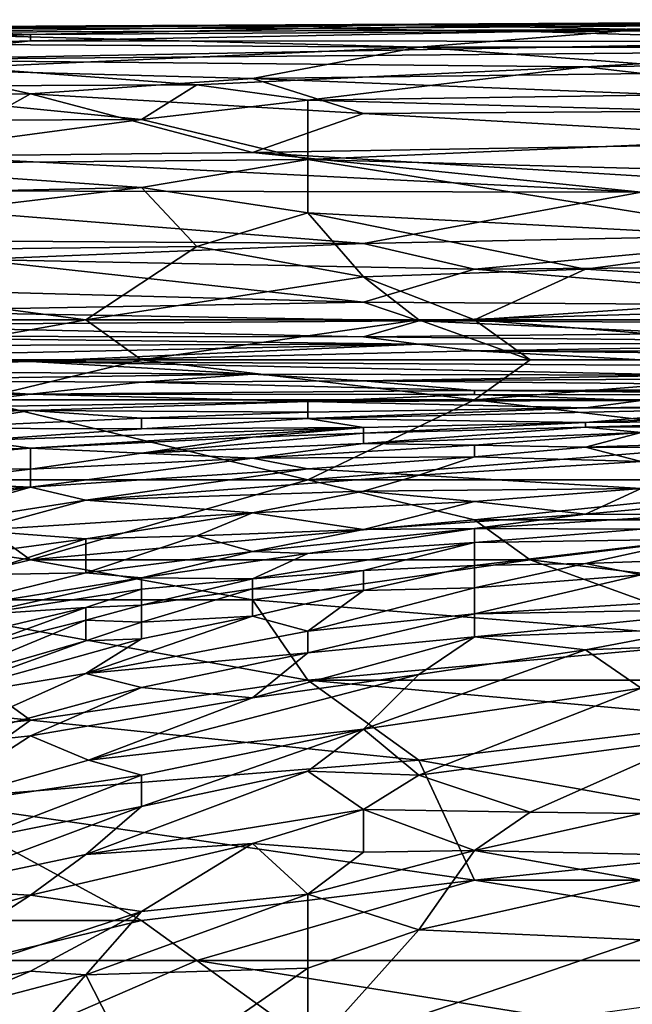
# Model space of a CAD drawing. Extents: x -0.3 to 0.3, y -0.266 to 0.266.
# Tile 194 of 256: x -0.176 to -0.157, y 0.235 to 0.265. Entities that reach past the tile are written whole.
import ezdxf

# ---------------------------------------------------------------- set-up
doc = ezdxf.new("R2010")
doc.units = 0

msp = doc.modelspace()

# ---------------------------------------------------------------- linework, layer by layer
for points in [[(-0.163823, 0.264442, 1.142958), (-0.153891, 0.264487, 1.14452), (-0.14065, 0.264574, 1.141397)], [(-0.152236, 0.264406, 1.139836), (-0.163823, 0.264442, 1.142958), (-0.14065, 0.264574, 1.141397)], [(-0.195272, 0.264224, 1.14452), (-0.180375, 0.26432, 1.14452), (-0.173754, 0.264389, 1.142958)], [(-0.195272, 0.264224, 1.14452), (-0.173754, 0.264389, 1.142958), (-0.188651, 0.264288, 1.141397)], [(-0.193617, 0.264141, 1.146081), (-0.175409, 0.264128, 1.147642), (-0.180375, 0.26432, 1.14452)], [(-0.188651, 0.264288, 1.141397), (-0.173754, 0.264389, 1.142958), (-0.180375, 0.264192, 1.138275)], [(-0.180375, 0.264192, 1.138275), (-0.163823, 0.26442, 1.141397), (-0.157202, 0.264277, 1.138275)], [(-0.173754, 0.264389, 1.142958), (-0.163823, 0.26442, 1.141397), (-0.180375, 0.264192, 1.138275)], [(-0.180375, 0.26432, 1.14452), (-0.167133, 0.264309, 1.146081), (-0.165478, 0.264406, 1.14452)], [(-0.180375, 0.26432, 1.14452), (-0.165478, 0.264406, 1.14452), (-0.173754, 0.264389, 1.142958)], [(-0.180375, 0.26432, 1.14452), (-0.175409, 0.264128, 1.147642), (-0.167133, 0.264309, 1.146081)], [(-0.157202, 0.264277, 1.138275), (-0.163823, 0.26375, 1.133591), (-0.180375, 0.264192, 1.138275)], [(-0.175409, 0.264128, 1.147642), (-0.160512, 0.264225, 1.147642), (-0.167133, 0.264309, 1.146081)], [(-0.173754, 0.264389, 1.142958), (-0.165478, 0.264406, 1.14452), (-0.163823, 0.264442, 1.142958)], [(-0.173754, 0.264389, 1.142958), (-0.163823, 0.264442, 1.142958), (-0.163823, 0.26442, 1.141397)], [(-0.165478, 0.264406, 1.14452), (-0.167133, 0.264309, 1.146081), (-0.153891, 0.264487, 1.14452)], [(-0.167133, 0.264309, 1.146081), (-0.152236, 0.264418, 1.146081), (-0.153891, 0.264487, 1.14452)], [(-0.167133, 0.264309, 1.146081), (-0.160512, 0.264225, 1.147642), (-0.152236, 0.264418, 1.146081)], [(-0.165478, 0.264406, 1.14452), (-0.153891, 0.264487, 1.14452), (-0.163823, 0.264442, 1.142958)], [(-0.163823, 0.26442, 1.141397), (-0.163823, 0.264442, 1.142958), (-0.152236, 0.264406, 1.139836)], [(-0.163823, 0.26442, 1.141397), (-0.152236, 0.264406, 1.139836), (-0.157202, 0.264277, 1.138275)], [(-0.152236, 0.263753, 1.133591), (-0.163823, 0.26375, 1.133591), (-0.157202, 0.264277, 1.138275)], [(-0.160512, 0.264225, 1.147642), (-0.137339, 0.264317, 1.149203), (-0.152236, 0.264418, 1.146081)], [(-0.160512, 0.264225, 1.147642), (-0.150581, 0.26392, 1.150764), (-0.137339, 0.264317, 1.149203)], [(-0.175409, 0.264128, 1.147642), (-0.193617, 0.264141, 1.146081), (-0.195272, 0.263828, 1.149203)], [(-0.185341, 0.263641, 1.150764), (-0.175409, 0.264128, 1.147642), (-0.195272, 0.263828, 1.149203)], [(-0.163823, 0.26375, 1.133591), (-0.186996, 0.263893, 1.135152), (-0.180375, 0.264192, 1.138275)], [(-0.175409, 0.264128, 1.147642), (-0.185341, 0.263641, 1.150764), (-0.175409, 0.263944, 1.149203)], [(-0.175409, 0.263944, 1.149203), (-0.160512, 0.264225, 1.147642), (-0.175409, 0.264128, 1.147642)], [(-0.160512, 0.264225, 1.147642), (-0.175409, 0.263944, 1.149203), (-0.150581, 0.26392, 1.150764)], [(-0.186996, 0.263893, 1.135152), (-0.163823, 0.26375, 1.133591), (-0.17872, 0.26309, 1.128907)], [(-0.185341, 0.263641, 1.150764), (-0.180375, 0.263373, 1.152326), (-0.175409, 0.263944, 1.149203)], [(-0.175409, 0.263944, 1.149203), (-0.180375, 0.263373, 1.152326), (-0.150581, 0.26392, 1.150764)], [(-0.180375, 0.263373, 1.152326), (-0.150581, 0.263635, 1.152326), (-0.150581, 0.26392, 1.150764)], [(-0.17872, 0.26309, 1.128907), (-0.163823, 0.26375, 1.133591), (-0.168788, 0.262821, 1.127346)], [(-0.168788, 0.262821, 1.127346), (-0.163823, 0.26375, 1.133591), (-0.153891, 0.263011, 1.128907)], [(-0.163823, 0.26375, 1.133591), (-0.152236, 0.263753, 1.133591), (-0.153891, 0.263011, 1.128907)], [(-0.180375, 0.263373, 1.152326), (-0.158857, 0.263168, 1.153887), (-0.150581, 0.263635, 1.152326)], [(-0.158857, 0.263168, 1.153887), (-0.147271, 0.26333, 1.153887), (-0.150581, 0.263635, 1.152326)], [(-0.18203, 0.26258, 1.155448), (-0.170444, 0.262635, 1.155448), (-0.180375, 0.263373, 1.152326)], [(-0.170444, 0.262635, 1.155448), (-0.158857, 0.263168, 1.153887), (-0.180375, 0.263373, 1.152326)], [(-0.167133, 0.262177, 1.157009), (-0.158857, 0.263168, 1.153887), (-0.170444, 0.262635, 1.155448)], [(-0.167133, 0.262177, 1.157009), (-0.152236, 0.262393, 1.157009), (-0.158857, 0.263168, 1.153887)], [(-0.158857, 0.263168, 1.153887), (-0.152236, 0.262393, 1.157009), (-0.147271, 0.26333, 1.153887)], [(-0.193617, 0.262181, 1.122662), (-0.17872, 0.26309, 1.128907), (-0.175409, 0.262362, 1.124224)], [(-0.175409, 0.262362, 1.124224), (-0.17872, 0.26309, 1.128907), (-0.168788, 0.262821, 1.127346)], [(-0.175409, 0.262362, 1.124224), (-0.168788, 0.262821, 1.127346), (-0.165478, 0.261781, 1.121101)], [(-0.153891, 0.263011, 1.128907), (-0.145615, 0.261917, 1.122662), (-0.168788, 0.262821, 1.127346)], [(-0.165478, 0.261781, 1.121101), (-0.168788, 0.262821, 1.127346), (-0.145615, 0.261917, 1.122662)], [(-0.18203, 0.26258, 1.155448), (-0.188651, 0.261527, 1.158571), (-0.172099, 0.2616, 1.158538)], [(-0.18203, 0.26258, 1.155448), (-0.172099, 0.2616, 1.158538), (-0.170444, 0.262635, 1.155448)], [(-0.172099, 0.2616, 1.158538), (-0.167133, 0.262177, 1.157009), (-0.170444, 0.262635, 1.155448)], [(-0.193617, 0.262181, 1.122662), (-0.175409, 0.262362, 1.124224), (-0.17872, 0.260504, 1.111734)], [(-0.17872, 0.260504, 1.111734), (-0.175409, 0.262362, 1.124224), (-0.168788, 0.260618, 1.113295)], [(-0.168788, 0.260618, 1.113295), (-0.175409, 0.262362, 1.124224), (-0.165478, 0.261781, 1.121101)], [(-0.167133, 0.262177, 1.157009), (-0.142305, 0.261486, 1.160132), (-0.152236, 0.262393, 1.157009)], [(-0.172099, 0.2616, 1.158538), (-0.167133, 0.260405, 1.161635), (-0.167133, 0.262177, 1.157009)], [(-0.142305, 0.261486, 1.160132), (-0.167133, 0.262177, 1.157009), (-0.167133, 0.260405, 1.161635)], [(-0.165478, 0.261781, 1.121101), (-0.150581, 0.260919, 1.116418), (-0.168788, 0.260618, 1.113295)], [(-0.165478, 0.261781, 1.121101), (-0.145615, 0.261917, 1.122662), (-0.150581, 0.260919, 1.116418)], [(-0.188651, 0.261527, 1.158571), (-0.18203, 0.260267, 1.161693), (-0.172099, 0.2616, 1.158538)], [(-0.18203, 0.260267, 1.161693), (-0.167133, 0.260405, 1.161635), (-0.172099, 0.2616, 1.158538)], [(-0.167133, 0.260405, 1.161635), (-0.150581, 0.25996, 1.163254), (-0.142305, 0.261486, 1.160132)], [(-0.168788, 0.260618, 1.113295), (-0.150581, 0.260919, 1.116418), (-0.152236, 0.259605, 1.10705)], [(-0.185341, 0.259476, 1.103928), (-0.17872, 0.260504, 1.111734), (-0.157202, 0.259429, 1.105489)], [(-0.17872, 0.260504, 1.111734), (-0.168788, 0.260618, 1.113295), (-0.157202, 0.259429, 1.105489)], [(-0.157202, 0.259429, 1.105489), (-0.168788, 0.260618, 1.113295), (-0.152236, 0.259605, 1.10705)], [(-0.188651, 0.259211, 1.163719), (-0.172099, 0.259569, 1.163254), (-0.18203, 0.260267, 1.161693)], [(-0.18203, 0.260267, 1.161693), (-0.172099, 0.259569, 1.163254), (-0.167133, 0.260405, 1.161635)], [(-0.172099, 0.259569, 1.163254), (-0.167133, 0.258811, 1.164815), (-0.167133, 0.260405, 1.161635)], [(-0.167133, 0.260405, 1.161635), (-0.152236, 0.258017, 1.166875), (-0.150581, 0.25996, 1.163254)], [(-0.167133, 0.258811, 1.164815), (-0.152236, 0.258017, 1.166875), (-0.167133, 0.260405, 1.161635)], [(-0.172099, 0.259569, 1.163254), (-0.188651, 0.259211, 1.163719), (-0.188651, 0.257606, 1.166377)], [(-0.170444, 0.257814, 1.166377), (-0.172099, 0.259569, 1.163254), (-0.188651, 0.257606, 1.166377)], [(-0.188651, 0.258044, 1.092999), (-0.185341, 0.259476, 1.103928), (-0.165478, 0.257897, 1.092999)], [(-0.185341, 0.259476, 1.103928), (-0.157202, 0.259429, 1.105489), (-0.165478, 0.257897, 1.092999)], [(-0.167133, 0.258811, 1.164815), (-0.172099, 0.259569, 1.163254), (-0.170444, 0.257814, 1.166377)], [(-0.165478, 0.257897, 1.092999), (-0.157202, 0.259429, 1.105489), (-0.150581, 0.258206, 1.096122)], [(-0.165478, 0.256909, 1.167938), (-0.167133, 0.258811, 1.164815), (-0.170444, 0.257814, 1.166377)], [(-0.152236, 0.258017, 1.166875), (-0.167133, 0.258811, 1.164815), (-0.158857, 0.257136, 1.167938)], [(-0.158857, 0.257136, 1.167938), (-0.167133, 0.258811, 1.164815), (-0.165478, 0.256909, 1.167938)], [(-0.165478, 0.257897, 1.092999), (-0.150581, 0.258206, 1.096122), (-0.162168, 0.25713, 1.086754)], [(-0.162168, 0.25713, 1.086754), (-0.150581, 0.258206, 1.096122), (-0.148926, 0.257236, 1.088316)], [(-0.188651, 0.258044, 1.092999), (-0.165478, 0.257897, 1.092999), (-0.177065, 0.257422, 1.088316)], [(-0.188651, 0.257606, 1.166377), (-0.173754, 0.255628, 1.169342), (-0.170444, 0.257814, 1.166377)], [(-0.177065, 0.257422, 1.088316), (-0.165478, 0.257897, 1.092999), (-0.162168, 0.25713, 1.086754)], [(-0.165478, 0.256909, 1.167938), (-0.170444, 0.257814, 1.166377), (-0.173754, 0.255628, 1.169342)], [(-0.158857, 0.257136, 1.167938), (-0.148926, 0.256516, 1.169499), (-0.152236, 0.258017, 1.166875)], [(-0.188651, 0.257606, 1.166377), (-0.185341, 0.255628, 1.169052), (-0.173754, 0.255628, 1.169342)], [(-0.188651, 0.25678, 1.082071), (-0.177065, 0.257422, 1.088316), (-0.165478, 0.256147, 1.077387)], [(-0.165478, 0.256147, 1.077387), (-0.177065, 0.257422, 1.088316), (-0.162168, 0.25713, 1.086754)], [(-0.162168, 0.25713, 1.086754), (-0.148926, 0.257236, 1.088316), (-0.148926, 0.256042, 1.077387)], [(-0.158857, 0.257136, 1.167938), (-0.165478, 0.256909, 1.167938), (-0.162168, 0.255628, 1.169907)], [(-0.165478, 0.256147, 1.077387), (-0.162168, 0.25713, 1.086754), (-0.148926, 0.256042, 1.077387)], [(-0.148926, 0.256516, 1.169499), (-0.158857, 0.257136, 1.167938), (-0.162168, 0.255628, 1.169907)], [(-0.188651, 0.25678, 1.082071), (-0.165478, 0.256147, 1.077387), (-0.180375, 0.255882, 1.072703)], [(-0.165478, 0.256909, 1.167938), (-0.173754, 0.255628, 1.169342), (-0.163823, 0.255628, 1.16978)], [(-0.162168, 0.255628, 1.169907), (-0.165478, 0.256909, 1.167938), (-0.163823, 0.255628, 1.16978)], [(-0.142305, 0.255628, 1.171225), (-0.148926, 0.256516, 1.169499), (-0.162168, 0.255628, 1.169907)], [(-0.180375, 0.255882, 1.072703), (-0.165478, 0.256147, 1.077387), (-0.163823, 0.255592, 1.071142)], [(-0.165478, 0.256147, 1.077387), (-0.148926, 0.256042, 1.077387), (-0.163823, 0.255592, 1.071142)], [(-0.18203, 0.255461, 1.066459), (-0.180375, 0.255882, 1.072703), (-0.163823, 0.255592, 1.071142)], [(-0.163823, 0.255592, 1.071142), (-0.148926, 0.256042, 1.077387), (-0.145615, 0.255497, 1.071142)], [(-0.173754, 0.255628, 1.169342), (-0.185341, 0.255628, 1.169052), (-0.180375, 0.254434, 1.170507)], [(-0.18203, 0.255461, 1.066459), (-0.165478, 0.255117, 1.063336), (-0.183685, 0.255135, 1.060214)], [(-0.18203, 0.255461, 1.066459), (-0.163823, 0.255592, 1.071142), (-0.165478, 0.255117, 1.063336)], [(-0.180375, 0.254434, 1.170507), (-0.172099, 0.254434, 1.170815), (-0.173754, 0.255628, 1.169342)], [(-0.163823, 0.255628, 1.16978), (-0.173754, 0.255628, 1.169342), (-0.172099, 0.254434, 1.170815)], [(-0.160512, 0.254434, 1.171414), (-0.163823, 0.255628, 1.16978), (-0.172099, 0.254434, 1.170815)], [(-0.165478, 0.255117, 1.063336), (-0.163823, 0.255592, 1.071142), (-0.155547, 0.255218, 1.066459)], [(-0.162168, 0.255628, 1.169907), (-0.163823, 0.255628, 1.16978), (-0.160512, 0.254434, 1.171414)], [(-0.163823, 0.255592, 1.071142), (-0.145615, 0.255497, 1.071142), (-0.155547, 0.255218, 1.066459)], [(-0.162168, 0.255628, 1.169907), (-0.147271, 0.254434, 1.172343), (-0.142305, 0.255628, 1.171225)], [(-0.160512, 0.254434, 1.171414), (-0.147271, 0.254434, 1.172343), (-0.162168, 0.255628, 1.169907)], [(-0.165478, 0.255117, 1.063336), (-0.155547, 0.255218, 1.066459), (-0.147271, 0.25494, 1.061775)], [(-0.186996, 0.254838, 1.052408), (-0.183685, 0.255135, 1.060214), (-0.163823, 0.2549, 1.058653)], [(-0.186996, 0.254838, 1.052408), (-0.163823, 0.2549, 1.058653), (-0.18203, 0.254511, 1.041479)], [(-0.183685, 0.255135, 1.060214), (-0.165478, 0.255117, 1.063336), (-0.163823, 0.2549, 1.058653)], [(-0.18203, 0.254511, 1.041479), (-0.163823, 0.2549, 1.058653), (-0.175409, 0.254376, 1.036795)], [(-0.163823, 0.2549, 1.058653), (-0.162168, 0.254702, 1.052408), (-0.175409, 0.254376, 1.036795)], [(-0.163823, 0.2549, 1.058653), (-0.165478, 0.255117, 1.063336), (-0.147271, 0.25494, 1.061775)], [(-0.163823, 0.2549, 1.058653), (-0.147271, 0.25494, 1.061775), (-0.162168, 0.254702, 1.052408)], [(-0.162168, 0.254702, 1.052408), (-0.147271, 0.25494, 1.061775), (-0.14396, 0.254671, 1.053969)], [(-0.153891, 0.254253, 1.035234), (-0.175409, 0.254376, 1.036795), (-0.162168, 0.254702, 1.052408)], [(-0.162168, 0.254702, 1.052408), (-0.14396, 0.254671, 1.053969), (-0.145615, 0.254529, 1.047724)], [(-0.153891, 0.254253, 1.035234), (-0.162168, 0.254702, 1.052408), (-0.145615, 0.254529, 1.047724)], [(-0.18203, 0.254511, 1.041479), (-0.175409, 0.254376, 1.036795), (-0.185341, 0.254108, 1.025867)], [(-0.175409, 0.254376, 1.036795), (-0.168788, 0.254002, 1.021183), (-0.185341, 0.254108, 1.025867)], [(-0.172099, 0.254434, 1.170815), (-0.180375, 0.254434, 1.170507), (-0.177065, 0.25324, 1.171807)], [(-0.177065, 0.25324, 1.171807), (-0.162168, 0.25324, 1.172547), (-0.172099, 0.254434, 1.170815)], [(-0.155547, 0.253976, 1.022745), (-0.175409, 0.254376, 1.036795), (-0.153891, 0.254253, 1.035234)], [(-0.175409, 0.254376, 1.036795), (-0.155547, 0.253976, 1.022745), (-0.168788, 0.254002, 1.021183)], [(-0.162168, 0.25324, 1.172547), (-0.160512, 0.254434, 1.171414), (-0.172099, 0.254434, 1.170815)], [(-0.162168, 0.25324, 1.172547), (-0.142305, 0.25324, 1.173882), (-0.147271, 0.254434, 1.172343)], [(-0.147271, 0.254434, 1.172343), (-0.160512, 0.254434, 1.171414), (-0.162168, 0.25324, 1.172547)], [(-0.18203, 0.253815, 1.013377), (-0.185341, 0.254108, 1.025867), (-0.168788, 0.254002, 1.021183)], [(-0.18203, 0.253815, 1.013377), (-0.168788, 0.254002, 1.021183), (-0.172099, 0.253767, 1.008694)], [(-0.168788, 0.254002, 1.021183), (-0.165478, 0.253802, 1.010255), (-0.172099, 0.253767, 1.008694)], [(-0.165478, 0.253802, 1.010255), (-0.168788, 0.254002, 1.021183), (-0.155547, 0.253976, 1.022745)], [(-0.185341, 0.253347, 0.994643), (-0.18203, 0.253815, 1.013377), (-0.175409, 0.253407, 0.988398)], [(-0.18203, 0.253815, 1.013377), (-0.172099, 0.253767, 1.008694), (-0.175409, 0.253407, 0.988398)], [(-0.175409, 0.253407, 0.988398), (-0.172099, 0.253767, 1.008694), (-0.162168, 0.25352, 0.986837)], [(-0.172099, 0.253767, 1.008694), (-0.165478, 0.253802, 1.010255), (-0.162168, 0.25352, 0.986837)], [(-0.165478, 0.253802, 1.010255), (-0.155547, 0.253976, 1.022745), (-0.145615, 0.253912, 1.021183)], [(-0.165478, 0.253802, 1.010255), (-0.145615, 0.253912, 1.021183), (-0.142305, 0.253573, 0.999326)], [(-0.162168, 0.25352, 0.986837), (-0.165478, 0.253802, 1.010255), (-0.142305, 0.253573, 0.999326)], [(-0.17872, 0.253012, 0.972786), (-0.185341, 0.253347, 0.994643), (-0.175409, 0.253407, 0.988398)], [(-0.17872, 0.253012, 0.972786), (-0.175409, 0.253407, 0.988398), (-0.167133, 0.253192, 0.966541)], [(-0.175409, 0.253407, 0.988398), (-0.162168, 0.25352, 0.986837), (-0.162168, 0.253394, 0.977469)], [(-0.167133, 0.253192, 0.966541), (-0.175409, 0.253407, 0.988398), (-0.162168, 0.253394, 0.977469)], [(-0.147271, 0.253479, 0.985275), (-0.162168, 0.25352, 0.986837), (-0.142305, 0.253573, 0.999326)], [(-0.162168, 0.253394, 0.977469), (-0.162168, 0.25352, 0.986837), (-0.145615, 0.253369, 0.971224)], [(-0.162168, 0.25352, 0.986837), (-0.147271, 0.253479, 0.985275), (-0.145615, 0.253369, 0.971224)], [(-0.17872, 0.250851, 1.173607), (-0.167133, 0.250851, 1.174104), (-0.177065, 0.25324, 1.171807)], [(-0.175409, 0.25292, 0.963418), (-0.17872, 0.253012, 0.972786), (-0.167133, 0.253192, 0.966541)], [(-0.167133, 0.250851, 1.174104), (-0.162168, 0.25324, 1.172547), (-0.177065, 0.25324, 1.171807)], [(-0.175409, 0.25292, 0.963418), (-0.167133, 0.253192, 0.966541), (-0.167133, 0.25287, 0.944684)], [(-0.157202, 0.253219, 0.958735), (-0.167133, 0.253192, 0.966541), (-0.162168, 0.253394, 0.977469)], [(-0.162168, 0.25324, 1.172547), (-0.167133, 0.250851, 1.174104), (-0.152236, 0.252051, 1.174183)], [(-0.167133, 0.253192, 0.966541), (-0.157202, 0.253219, 0.958735), (-0.158857, 0.252999, 0.94)], [(-0.167133, 0.25287, 0.944684), (-0.167133, 0.253192, 0.966541), (-0.158857, 0.252999, 0.94)], [(-0.145615, 0.253369, 0.971224), (-0.157202, 0.253219, 0.958735), (-0.162168, 0.253394, 0.977469)], [(-0.142305, 0.25324, 1.173882), (-0.162168, 0.25324, 1.172547), (-0.152236, 0.252051, 1.174183)], [(-0.158857, 0.252999, 0.94), (-0.157202, 0.253219, 0.958735), (-0.147271, 0.253112, 0.941561)], [(-0.158857, 0.252999, 0.94), (-0.147271, 0.253112, 0.941561), (-0.147271, 0.25303, 0.930633)], [(-0.183685, 0.252748, 0.969663), (-0.17872, 0.253012, 0.972786), (-0.175409, 0.25292, 0.963418)], [(-0.17872, 0.25239, 0.946245), (-0.183685, 0.252748, 0.969663), (-0.175409, 0.25292, 0.963418)], [(-0.17872, 0.25239, 0.946245), (-0.175409, 0.25292, 0.963418), (-0.172099, 0.252687, 0.944684)], [(-0.172099, 0.252687, 0.944684), (-0.175409, 0.25292, 0.963418), (-0.167133, 0.25287, 0.944684)], [(-0.172099, 0.252687, 0.944684), (-0.167133, 0.25287, 0.944684), (-0.167133, 0.252684, 0.932194)], [(-0.158857, 0.252999, 0.94), (-0.153891, 0.252981, 0.930633), (-0.167133, 0.252684, 0.932194)], [(-0.167133, 0.25287, 0.944684), (-0.158857, 0.252999, 0.94), (-0.167133, 0.252684, 0.932194)], [(-0.167133, 0.252684, 0.932194), (-0.153891, 0.252981, 0.930633), (-0.158857, 0.252561, 0.905653)], [(-0.153891, 0.252981, 0.930633), (-0.158857, 0.252999, 0.94), (-0.147271, 0.25303, 0.930633)], [(-0.158857, 0.252561, 0.905653), (-0.153891, 0.252981, 0.930633), (-0.152236, 0.252818, 0.915021)], [(-0.158857, 0.252561, 0.905653), (-0.152236, 0.252818, 0.915021), (-0.152236, 0.252611, 0.899408)], [(-0.17872, 0.25239, 0.946245), (-0.172099, 0.252687, 0.944684), (-0.172099, 0.252373, 0.92751)], [(-0.172099, 0.252373, 0.92751), (-0.172099, 0.252687, 0.944684), (-0.167133, 0.252684, 0.932194)], [(-0.172099, 0.252373, 0.92751), (-0.167133, 0.252684, 0.932194), (-0.165478, 0.252416, 0.911898)], [(-0.165478, 0.252416, 0.911898), (-0.167133, 0.252684, 0.932194), (-0.158857, 0.252561, 0.905653)], [(-0.165478, 0.252245, 0.902531), (-0.158857, 0.252561, 0.905653), (-0.158857, 0.252425, 0.897847)], [(-0.165478, 0.252416, 0.911898), (-0.158857, 0.252561, 0.905653), (-0.165478, 0.252245, 0.902531)], [(-0.158857, 0.252425, 0.897847), (-0.158857, 0.252561, 0.905653), (-0.152236, 0.252611, 0.899408)], [(-0.158857, 0.252425, 0.897847), (-0.152236, 0.252611, 0.899408), (-0.152236, 0.252432, 0.890041)], [(-0.177065, 0.252022, 0.925949), (-0.17872, 0.25239, 0.946245), (-0.172099, 0.252373, 0.92751)], [(-0.177065, 0.252022, 0.925949), (-0.172099, 0.252373, 0.92751), (-0.165478, 0.252416, 0.911898)], [(-0.175409, 0.251795, 0.911898), (-0.177065, 0.252022, 0.925949), (-0.165478, 0.252416, 0.911898)], [(-0.168788, 0.252123, 0.905653), (-0.175409, 0.251795, 0.911898), (-0.165478, 0.252416, 0.911898)], [(-0.165478, 0.252245, 0.902531), (-0.172099, 0.251649, 0.896286), (-0.168788, 0.252123, 0.905653)], [(-0.172099, 0.251649, 0.896286), (-0.165478, 0.252245, 0.902531), (-0.165478, 0.251936, 0.890041)], [(-0.165478, 0.252245, 0.902531), (-0.168788, 0.252123, 0.905653), (-0.165478, 0.252416, 0.911898)], [(-0.165478, 0.251936, 0.890041), (-0.158857, 0.252425, 0.897847), (-0.157202, 0.252264, 0.88848)], [(-0.165478, 0.252245, 0.902531), (-0.158857, 0.252425, 0.897847), (-0.165478, 0.251936, 0.890041)], [(-0.162168, 0.251881, 0.882235), (-0.165478, 0.251936, 0.890041), (-0.157202, 0.252264, 0.88848)], [(-0.158857, 0.251828, 0.87599), (-0.162168, 0.251881, 0.882235), (-0.157202, 0.252264, 0.88848)], [(-0.157202, 0.252264, 0.88848), (-0.158857, 0.252425, 0.897847), (-0.152236, 0.252432, 0.890041)], [(-0.158857, 0.251828, 0.87599), (-0.157202, 0.252264, 0.88848), (-0.145615, 0.252242, 0.87599)], [(-0.145615, 0.252242, 0.87599), (-0.147271, 0.251805, 0.8635), (-0.158857, 0.251828, 0.87599)], [(-0.175409, 0.251795, 0.911898), (-0.18203, 0.251586, 0.924388), (-0.177065, 0.252022, 0.925949)], [(-0.172099, 0.251649, 0.896286), (-0.175409, 0.251795, 0.911898), (-0.168788, 0.252123, 0.905653)], [(-0.167133, 0.250851, 1.174104), (-0.150581, 0.250851, 1.175058), (-0.152236, 0.252051, 1.174183)], [(-0.18203, 0.251262, 0.915021), (-0.18203, 0.251586, 0.924388), (-0.175409, 0.251795, 0.911898)], [(-0.175409, 0.251165, 0.891602), (-0.18203, 0.251262, 0.915021), (-0.175409, 0.251795, 0.911898)], [(-0.175409, 0.251795, 0.911898), (-0.172099, 0.251649, 0.896286), (-0.175409, 0.251165, 0.891602)], [(-0.175409, 0.251165, 0.891602), (-0.172099, 0.251649, 0.896286), (-0.168788, 0.251499, 0.883796)], [(-0.168788, 0.251499, 0.883796), (-0.172099, 0.251649, 0.896286), (-0.165478, 0.251936, 0.890041)], [(-0.168788, 0.251499, 0.883796), (-0.165478, 0.251936, 0.890041), (-0.162168, 0.251881, 0.882235)], [(-0.168788, 0.251499, 0.883796), (-0.162168, 0.251881, 0.882235), (-0.162168, 0.251534, 0.872868)], [(-0.162168, 0.251534, 0.872868), (-0.162168, 0.251881, 0.882235), (-0.158857, 0.251828, 0.87599)], [(-0.162168, 0.251534, 0.872868), (-0.158857, 0.251828, 0.87599), (-0.157202, 0.251398, 0.8635)], [(-0.157202, 0.251398, 0.8635), (-0.158857, 0.251828, 0.87599), (-0.147271, 0.251805, 0.8635)], [(-0.175409, 0.250634, 0.879113), (-0.175409, 0.251165, 0.891602), (-0.168788, 0.251499, 0.883796)], [(-0.167133, 0.251183, 0.872868), (-0.175409, 0.250634, 0.879113), (-0.168788, 0.251499, 0.883796)], [(-0.167133, 0.251183, 0.872868), (-0.168788, 0.251499, 0.883796), (-0.162168, 0.251534, 0.872868)], [(-0.163823, 0.250993, 0.8635), (-0.167133, 0.251183, 0.872868), (-0.162168, 0.251534, 0.872868)], [(-0.163823, 0.250993, 0.8635), (-0.162168, 0.251534, 0.872868), (-0.157202, 0.251398, 0.8635)], [(-0.163823, 0.250993, 0.8635), (-0.157202, 0.251398, 0.8635), (-0.157202, 0.250594, 0.846327)], [(-0.175409, 0.251165, 0.891602), (-0.17872, 0.250781, 0.891602), (-0.18203, 0.251262, 0.915021)], [(-0.175409, 0.250634, 0.879113), (-0.17872, 0.250781, 0.891602), (-0.175409, 0.251165, 0.891602)], [(-0.175409, 0.250634, 0.879113), (-0.167133, 0.251183, 0.872868), (-0.173754, 0.250244, 0.868184)], [(-0.167133, 0.251183, 0.872868), (-0.163823, 0.250993, 0.8635), (-0.173754, 0.250244, 0.868184)], [(-0.183685, 0.249657, 1.174161), (-0.175409, 0.248463, 1.17496), (-0.17872, 0.250851, 1.173607)], [(-0.18203, 0.250236, 0.890041), (-0.17872, 0.250781, 0.891602), (-0.175409, 0.250634, 0.879113)], [(-0.17872, 0.250851, 1.173607), (-0.175409, 0.248463, 1.17496), (-0.167133, 0.250851, 1.174104)], [(-0.167133, 0.250851, 1.174104), (-0.175409, 0.248463, 1.17496), (-0.162168, 0.249657, 1.175048)], [(-0.173754, 0.250244, 0.868184), (-0.163823, 0.250993, 0.8635), (-0.165478, 0.250515, 0.857256)], [(-0.162168, 0.249657, 1.175048), (-0.150581, 0.250851, 1.175058), (-0.167133, 0.250851, 1.174104)], [(-0.165478, 0.250515, 0.857256), (-0.163823, 0.250993, 0.8635), (-0.157202, 0.250594, 0.846327)], [(-0.162168, 0.249657, 1.175048), (-0.150581, 0.249657, 1.17572), (-0.150581, 0.250851, 1.175058)], [(-0.185341, 0.249109, 0.880674), (-0.18203, 0.250236, 0.890041), (-0.175409, 0.250634, 0.879113)], [(-0.185341, 0.249109, 0.880674), (-0.175409, 0.250634, 0.879113), (-0.180375, 0.249209, 0.868184)], [(-0.180375, 0.249209, 0.868184), (-0.175409, 0.250634, 0.879113), (-0.173754, 0.250244, 0.868184)], [(-0.168788, 0.249872, 0.852572), (-0.173754, 0.250244, 0.868184), (-0.165478, 0.250515, 0.857256)], [(-0.168788, 0.249872, 0.852572), (-0.165478, 0.250515, 0.857256), (-0.162168, 0.250202, 0.846327)], [(-0.165478, 0.250515, 0.857256), (-0.157202, 0.250594, 0.846327), (-0.162168, 0.250202, 0.846327)], [(-0.158857, 0.249823, 0.829154), (-0.162168, 0.250202, 0.846327), (-0.157202, 0.250594, 0.846327)], [(-0.158857, 0.249823, 0.829154), (-0.157202, 0.250594, 0.846327), (-0.152236, 0.250449, 0.833837)], [(-0.177065, 0.249336, 0.861939), (-0.180375, 0.249209, 0.868184), (-0.173754, 0.250244, 0.868184)], [(-0.168788, 0.249872, 0.852572), (-0.177065, 0.249336, 0.861939), (-0.173754, 0.250244, 0.868184)], [(-0.165478, 0.249368, 0.835398), (-0.168788, 0.249872, 0.852572), (-0.162168, 0.250202, 0.846327)], [(-0.165478, 0.249368, 0.835398), (-0.162168, 0.250202, 0.846327), (-0.158857, 0.249823, 0.829154)], [(-0.158857, 0.249823, 0.829154), (-0.152236, 0.250449, 0.833837), (-0.155547, 0.249817, 0.819786)], [(-0.180375, 0.247269, 1.175255), (-0.175409, 0.248463, 1.17496), (-0.183685, 0.249657, 1.174161)], [(-0.173754, 0.249093, 0.851011), (-0.177065, 0.249336, 0.861939), (-0.168788, 0.249872, 0.852572)], [(-0.160512, 0.248463, 1.175676), (-0.162168, 0.249657, 1.175048), (-0.175409, 0.248463, 1.17496)], [(-0.168788, 0.249872, 0.852572), (-0.170444, 0.249183, 0.844766), (-0.173754, 0.249093, 0.851011)], [(-0.165478, 0.249368, 0.835398), (-0.170444, 0.249183, 0.844766), (-0.168788, 0.249872, 0.852572)], [(-0.158857, 0.249823, 0.829154), (-0.162168, 0.249404, 0.826031), (-0.165478, 0.249368, 0.835398)], [(-0.155547, 0.249817, 0.819786), (-0.162168, 0.249404, 0.826031), (-0.158857, 0.249823, 0.829154)], [(-0.162168, 0.249404, 0.826031), (-0.155547, 0.249817, 0.819786), (-0.157202, 0.249383, 0.810419)], [(-0.162168, 0.249657, 1.175048), (-0.160512, 0.248463, 1.175676), (-0.150581, 0.249657, 1.17572)], [(-0.160512, 0.248463, 1.175676), (-0.150581, 0.247269, 1.176635), (-0.150581, 0.249657, 1.17572)], [(-0.18203, 0.247979, 0.857256), (-0.177065, 0.249336, 0.861939), (-0.173754, 0.249093, 0.851011)], [(-0.168788, 0.248711, 0.830715), (-0.170444, 0.249183, 0.844766), (-0.165478, 0.249368, 0.835398)], [(-0.168788, 0.248711, 0.830715), (-0.165478, 0.249368, 0.835398), (-0.162168, 0.249404, 0.826031)], [(-0.167133, 0.248659, 0.822909), (-0.168788, 0.248711, 0.830715), (-0.162168, 0.249404, 0.826031)], [(-0.167133, 0.248659, 0.822909), (-0.162168, 0.249404, 0.826031), (-0.162168, 0.248984, 0.813541)], [(-0.162168, 0.248984, 0.813541), (-0.162168, 0.249404, 0.826031), (-0.157202, 0.249383, 0.810419)], [(-0.162168, 0.248984, 0.813541), (-0.157202, 0.249383, 0.810419), (-0.155547, 0.249084, 0.79949)], [(-0.177065, 0.248017, 0.844766), (-0.18203, 0.247979, 0.857256), (-0.173754, 0.249093, 0.851011)], [(-0.173754, 0.248076, 0.835398), (-0.177065, 0.248017, 0.844766), (-0.173754, 0.249093, 0.851011)], [(-0.170444, 0.249183, 0.844766), (-0.168788, 0.248711, 0.830715), (-0.173754, 0.248076, 0.835398)], [(-0.173754, 0.249093, 0.851011), (-0.170444, 0.249183, 0.844766), (-0.173754, 0.248076, 0.835398)], [(-0.162168, 0.248301, 0.797929), (-0.162168, 0.248984, 0.813541), (-0.155547, 0.249084, 0.79949)], [(-0.162168, 0.248301, 0.797929), (-0.155547, 0.249084, 0.79949), (-0.158857, 0.24836, 0.791684)], [(-0.152236, 0.248599, 0.785439), (-0.158857, 0.24836, 0.791684), (-0.155547, 0.249084, 0.79949)], [(-0.172099, 0.247931, 0.826031), (-0.173754, 0.248076, 0.835398), (-0.168788, 0.248711, 0.830715)], [(-0.172099, 0.247931, 0.826031), (-0.168788, 0.248711, 0.830715), (-0.167133, 0.248659, 0.822909)], [(-0.167133, 0.248659, 0.822909), (-0.162168, 0.248984, 0.813541), (-0.168788, 0.2479, 0.810419)], [(-0.168788, 0.2479, 0.810419), (-0.162168, 0.248984, 0.813541), (-0.165478, 0.24815, 0.804174)], [(-0.162168, 0.248301, 0.797929), (-0.165478, 0.24815, 0.804174), (-0.162168, 0.248984, 0.813541)], [(-0.180375, 0.247269, 1.175255), (-0.168788, 0.247269, 1.175677), (-0.175409, 0.248463, 1.17496)], [(-0.168788, 0.247269, 1.175677), (-0.160512, 0.248463, 1.175676), (-0.175409, 0.248463, 1.17496)], [(-0.168788, 0.2479, 0.810419), (-0.172099, 0.247931, 0.826031), (-0.167133, 0.248659, 0.822909)], [(-0.168788, 0.247269, 1.175677), (-0.153891, 0.246074, 1.176789), (-0.160512, 0.248463, 1.175676)], [(-0.153891, 0.246074, 1.176789), (-0.150581, 0.247269, 1.176635), (-0.160512, 0.248463, 1.175676)], [(-0.158857, 0.24836, 0.791684), (-0.152236, 0.248599, 0.785439), (-0.157202, 0.248019, 0.783878)], [(-0.168788, 0.247605, 0.804174), (-0.168788, 0.2479, 0.810419), (-0.165478, 0.24815, 0.804174)], [(-0.165478, 0.247552, 0.793246), (-0.168788, 0.247605, 0.804174), (-0.165478, 0.24815, 0.804174)], [(-0.165478, 0.247552, 0.793246), (-0.165478, 0.24815, 0.804174), (-0.162168, 0.248301, 0.797929)], [(-0.165478, 0.247552, 0.793246), (-0.162168, 0.248301, 0.797929), (-0.162168, 0.247635, 0.787001)], [(-0.162168, 0.247635, 0.787001), (-0.158857, 0.24836, 0.791684), (-0.157202, 0.248019, 0.783878)], [(-0.162168, 0.247635, 0.787001), (-0.162168, 0.248301, 0.797929), (-0.158857, 0.24836, 0.791684)], [(-0.172099, 0.247931, 0.826031), (-0.17872, 0.246856, 0.833837), (-0.173754, 0.248076, 0.835398)], [(-0.177065, 0.248017, 0.844766), (-0.173754, 0.248076, 0.835398), (-0.17872, 0.246856, 0.833837)], [(-0.177065, 0.246825, 0.826031), (-0.17872, 0.246856, 0.833837), (-0.172099, 0.247931, 0.826031)], [(-0.172099, 0.247931, 0.826031), (-0.172099, 0.247591, 0.818225), (-0.177065, 0.246825, 0.826031)], [(-0.172099, 0.247591, 0.818225), (-0.172099, 0.247931, 0.826031), (-0.168788, 0.2479, 0.810419)], [(-0.172099, 0.247115, 0.807297), (-0.172099, 0.247591, 0.818225), (-0.168788, 0.2479, 0.810419)], [(-0.172099, 0.247115, 0.807297), (-0.168788, 0.2479, 0.810419), (-0.168788, 0.247605, 0.804174)], [(-0.157202, 0.248019, 0.783878), (-0.162168, 0.246853, 0.777633), (-0.162168, 0.247635, 0.787001)], [(-0.153891, 0.247364, 0.77295), (-0.162168, 0.246853, 0.777633), (-0.157202, 0.248019, 0.783878)], [(-0.173754, 0.247046, 0.813541), (-0.177065, 0.246825, 0.826031), (-0.172099, 0.247591, 0.818225)], [(-0.172099, 0.247115, 0.807297), (-0.173754, 0.247046, 0.813541), (-0.172099, 0.247591, 0.818225)], [(-0.172099, 0.246607, 0.797929), (-0.172099, 0.247115, 0.807297), (-0.168788, 0.247605, 0.804174)], [(-0.168788, 0.247605, 0.804174), (-0.168788, 0.246787, 0.790123), (-0.172099, 0.246607, 0.797929)], [(-0.168788, 0.246787, 0.790123), (-0.168788, 0.247605, 0.804174), (-0.165478, 0.247552, 0.793246)], [(-0.168788, 0.246787, 0.790123), (-0.165478, 0.247552, 0.793246), (-0.167133, 0.246342, 0.780756)], [(-0.167133, 0.246342, 0.780756), (-0.162168, 0.247635, 0.787001), (-0.162168, 0.246853, 0.777633)], [(-0.162168, 0.247635, 0.787001), (-0.167133, 0.246342, 0.780756), (-0.165478, 0.247552, 0.793246)], [(-0.175409, 0.243686, 1.176158), (-0.180375, 0.247269, 1.175255), (-0.186996, 0.24488, 1.175707)], [(-0.167133, 0.24488, 1.176332), (-0.168788, 0.247269, 1.175677), (-0.180375, 0.247269, 1.175255)], [(-0.167133, 0.24488, 1.176332), (-0.180375, 0.247269, 1.175255), (-0.175409, 0.243686, 1.176158)], [(-0.167133, 0.24488, 1.176332), (-0.153891, 0.246074, 1.176789), (-0.168788, 0.247269, 1.175677)], [(-0.153891, 0.247364, 0.77295), (-0.153891, 0.247002, 0.769827), (-0.162168, 0.246853, 0.777633)], [(-0.173754, 0.247046, 0.813541), (-0.17872, 0.245865, 0.815103), (-0.177065, 0.246825, 0.826031)], [(-0.177065, 0.245846, 0.805735), (-0.17872, 0.245865, 0.815103), (-0.173754, 0.247046, 0.813541)], [(-0.177065, 0.245846, 0.805735), (-0.173754, 0.247046, 0.813541), (-0.173754, 0.246667, 0.805735)], [(-0.173754, 0.246667, 0.805735), (-0.173754, 0.247046, 0.813541), (-0.172099, 0.247115, 0.807297)], [(-0.173754, 0.246667, 0.805735), (-0.172099, 0.247115, 0.807297), (-0.172099, 0.246607, 0.797929)], [(-0.162168, 0.246166, 0.771389), (-0.162168, 0.246853, 0.777633), (-0.153891, 0.247002, 0.769827)], [(-0.162168, 0.246166, 0.771389), (-0.153891, 0.247002, 0.769827), (-0.155547, 0.246406, 0.766705)], [(-0.17872, 0.244606, 0.793246), (-0.177065, 0.245846, 0.805735), (-0.173754, 0.246667, 0.805735)], [(-0.17872, 0.244606, 0.793246), (-0.173754, 0.246667, 0.805735), (-0.173754, 0.246051, 0.794807)], [(-0.167133, 0.246342, 0.780756), (-0.173754, 0.245081, 0.782317), (-0.168788, 0.246787, 0.790123)], [(-0.173754, 0.245081, 0.782317), (-0.172099, 0.246107, 0.790123), (-0.168788, 0.246787, 0.790123)], [(-0.173754, 0.246051, 0.794807), (-0.173754, 0.246667, 0.805735), (-0.172099, 0.246607, 0.797929)], [(-0.172099, 0.246107, 0.790123), (-0.172099, 0.246607, 0.797929), (-0.168788, 0.246787, 0.790123)], [(-0.167133, 0.245697, 0.774511), (-0.167133, 0.246342, 0.780756), (-0.162168, 0.246853, 0.777633)], [(-0.167133, 0.245697, 0.774511), (-0.162168, 0.246853, 0.777633), (-0.162168, 0.246166, 0.771389)], [(-0.173754, 0.246051, 0.794807), (-0.172099, 0.246607, 0.797929), (-0.172099, 0.246107, 0.790123)], [(-0.155547, 0.246406, 0.766705), (-0.158857, 0.245785, 0.765144), (-0.162168, 0.246166, 0.771389)], [(-0.158857, 0.245785, 0.765144), (-0.155547, 0.246406, 0.766705), (-0.152236, 0.246035, 0.762021)], [(-0.172099, 0.246107, 0.790123), (-0.17872, 0.244261, 0.788562), (-0.173754, 0.246051, 0.794807)], [(-0.173754, 0.245081, 0.782317), (-0.17872, 0.244261, 0.788562), (-0.172099, 0.246107, 0.790123)], [(-0.173754, 0.245081, 0.782317), (-0.167133, 0.246342, 0.780756), (-0.167133, 0.245697, 0.774511)], [(-0.168788, 0.244346, 0.766705), (-0.167133, 0.245697, 0.774511), (-0.162168, 0.246166, 0.771389)], [(-0.162168, 0.246166, 0.771389), (-0.163823, 0.245042, 0.765144), (-0.168788, 0.244346, 0.766705)], [(-0.167133, 0.24488, 1.176332), (-0.142305, 0.24488, 1.177623), (-0.153891, 0.246074, 1.176789)], [(-0.158857, 0.245785, 0.765144), (-0.163823, 0.245042, 0.765144), (-0.162168, 0.246166, 0.771389)], [(-0.17872, 0.244261, 0.788562), (-0.17872, 0.244606, 0.793246), (-0.173754, 0.246051, 0.794807)], [(-0.157202, 0.244643, 0.757338), (-0.165478, 0.243413, 0.757338), (-0.158857, 0.245785, 0.765144)], [(-0.163823, 0.245042, 0.765144), (-0.158857, 0.245785, 0.765144), (-0.165478, 0.243413, 0.757338)], [(-0.157202, 0.244643, 0.757338), (-0.158857, 0.245785, 0.765144), (-0.152236, 0.246035, 0.762021)], [(-0.172099, 0.244658, 0.774511), (-0.173754, 0.245081, 0.782317), (-0.167133, 0.245697, 0.774511)], [(-0.172099, 0.244658, 0.774511), (-0.167133, 0.245697, 0.774511), (-0.168788, 0.244346, 0.766705)], [(-0.173754, 0.245081, 0.782317), (-0.17872, 0.242858, 0.774511), (-0.17872, 0.244261, 0.788562)], [(-0.172099, 0.244658, 0.774511), (-0.17872, 0.242858, 0.774511), (-0.173754, 0.245081, 0.782317)], [(-0.163823, 0.245042, 0.765144), (-0.173679, 0.242492, 0.762021), (-0.168788, 0.244346, 0.766705)], [(-0.173679, 0.242492, 0.762021), (-0.163823, 0.245042, 0.765144), (-0.165478, 0.243413, 0.757338)], [(-0.175409, 0.243686, 1.176158), (-0.186996, 0.24488, 1.175707), (-0.186996, 0.242492, 1.176014)], [(-0.175409, 0.243215, 0.769827), (-0.17872, 0.242858, 0.774511), (-0.172099, 0.244658, 0.774511)], [(-0.175409, 0.243686, 1.176158), (-0.163823, 0.242492, 1.176801), (-0.167133, 0.24488, 1.176332)], [(-0.175409, 0.243215, 0.769827), (-0.172099, 0.244658, 0.774511), (-0.168788, 0.244346, 0.766705)], [(-0.153891, 0.243686, 1.177201), (-0.142305, 0.24488, 1.177623), (-0.167133, 0.24488, 1.176332)], [(-0.163823, 0.242492, 1.176801), (-0.153891, 0.243686, 1.177201), (-0.167133, 0.24488, 1.176332)], [(-0.163823, 0.242046, 0.749532), (-0.165478, 0.243413, 0.757338), (-0.157202, 0.244643, 0.757338)], [(-0.163823, 0.242046, 0.749532), (-0.157202, 0.244643, 0.757338), (-0.155547, 0.243145, 0.749532)], [(-0.173679, 0.242492, 0.762021), (-0.175409, 0.243215, 0.769827), (-0.168788, 0.244346, 0.766705)], [(-0.17872, 0.241297, 1.176236), (-0.175409, 0.243686, 1.176158), (-0.186996, 0.242492, 1.176014)], [(-0.17872, 0.241297, 1.176236), (-0.163823, 0.242492, 1.176801), (-0.175409, 0.243686, 1.176158)], [(-0.163823, 0.242492, 1.176801), (-0.150581, 0.240103, 1.177521), (-0.153891, 0.243686, 1.177201)], [(-0.173679, 0.242492, 0.762021), (-0.17872, 0.241062, 0.762021), (-0.175409, 0.243215, 0.769827)], [(-0.175409, 0.243215, 0.769827), (-0.17872, 0.241062, 0.762021), (-0.17872, 0.242858, 0.774511)], [(-0.165478, 0.243413, 0.757338), (-0.172099, 0.242046, 0.757338), (-0.173679, 0.242492, 0.762021)], [(-0.167133, 0.242164, 0.752654), (-0.172099, 0.241113, 0.752654), (-0.165478, 0.243413, 0.757338)], [(-0.172099, 0.242046, 0.757338), (-0.165478, 0.243413, 0.757338), (-0.172099, 0.241113, 0.752654)], [(-0.167133, 0.242164, 0.752654), (-0.165478, 0.243413, 0.757338), (-0.163823, 0.242046, 0.749532)], [(-0.163823, 0.242046, 0.749532), (-0.155547, 0.243145, 0.749532), (-0.160512, 0.240939, 0.743287)], [(-0.157202, 0.240904, 0.741725), (-0.160512, 0.240939, 0.743287), (-0.155547, 0.243145, 0.749532)], [(-0.172099, 0.242046, 0.757338), (-0.17872, 0.241062, 0.762021), (-0.173679, 0.242492, 0.762021)], [(-0.162168, 0.238909, 1.176913), (-0.163823, 0.242492, 1.176801), (-0.17872, 0.241297, 1.176236)], [(-0.162168, 0.238909, 1.176913), (-0.150581, 0.240103, 1.177521), (-0.163823, 0.242492, 1.176801)], [(-0.172099, 0.242046, 0.757338), (-0.177158, 0.240103, 0.754215), (-0.17872, 0.241062, 0.762021)], [(-0.177158, 0.240103, 0.754215), (-0.172099, 0.242046, 0.757338), (-0.172099, 0.241113, 0.752654)], [(-0.167133, 0.242164, 0.752654), (-0.173754, 0.239677, 0.74797), (-0.172099, 0.241113, 0.752654)], [(-0.165478, 0.24102, 0.746409), (-0.173754, 0.239677, 0.74797), (-0.167133, 0.242164, 0.752654)], [(-0.163823, 0.242046, 0.749532), (-0.165478, 0.24102, 0.746409), (-0.167133, 0.242164, 0.752654)], [(-0.160512, 0.240939, 0.743287), (-0.165478, 0.24102, 0.746409), (-0.163823, 0.242046, 0.749532)], [(-0.183685, 0.237714, 1.17609), (-0.172099, 0.237714, 1.176377), (-0.17872, 0.241297, 1.176236)], [(-0.172099, 0.237714, 1.176377), (-0.162168, 0.238909, 1.176913), (-0.17872, 0.241297, 1.176236)], [(-0.172099, 0.241113, 0.752654), (-0.17872, 0.238632, 0.749532), (-0.177158, 0.240103, 0.754215)], [(-0.173754, 0.239677, 0.74797), (-0.17872, 0.238632, 0.749532), (-0.172099, 0.241113, 0.752654)], [(-0.168788, 0.240002, 0.744848), (-0.173754, 0.239677, 0.74797), (-0.165478, 0.24102, 0.746409)], [(-0.168788, 0.240002, 0.744848), (-0.165478, 0.24102, 0.746409), (-0.165478, 0.239752, 0.741725)], [(-0.165478, 0.24102, 0.746409), (-0.160512, 0.240939, 0.743287), (-0.162168, 0.239797, 0.740164)], [(-0.165478, 0.239752, 0.741725), (-0.165478, 0.24102, 0.746409), (-0.162168, 0.239797, 0.740164)], [(-0.157202, 0.240904, 0.741725), (-0.162168, 0.239797, 0.740164), (-0.160512, 0.240939, 0.743287)], [(-0.155547, 0.239651, 0.737042), (-0.162168, 0.239797, 0.740164), (-0.157202, 0.240904, 0.741725)], [(-0.172099, 0.237979, 0.740164), (-0.175409, 0.238467, 0.744848), (-0.168788, 0.240002, 0.744848)], [(-0.175409, 0.238467, 0.744848), (-0.173754, 0.239677, 0.74797), (-0.168788, 0.240002, 0.744848)], [(-0.167133, 0.238499, 0.738603), (-0.172099, 0.237979, 0.740164), (-0.168788, 0.240002, 0.744848)], [(-0.167133, 0.238499, 0.738603), (-0.168788, 0.240002, 0.744848), (-0.165478, 0.239752, 0.741725)], [(-0.162168, 0.238909, 1.176913), (-0.134029, 0.238909, 1.178334), (-0.150581, 0.240103, 1.177521)], [(-0.175409, 0.238467, 0.744848), (-0.17872, 0.238632, 0.749532), (-0.173754, 0.239677, 0.74797)], [(-0.167133, 0.238499, 0.738603), (-0.165478, 0.239752, 0.741725), (-0.162168, 0.239797, 0.740164)], [(-0.163823, 0.237433, 0.733919), (-0.167133, 0.238499, 0.738603), (-0.162168, 0.239797, 0.740164)], [(-0.157202, 0.238914, 0.735481), (-0.163823, 0.237433, 0.733919), (-0.162168, 0.239797, 0.740164)], [(-0.162168, 0.239797, 0.740164), (-0.155547, 0.239651, 0.737042), (-0.157202, 0.238914, 0.735481)], [(-0.170444, 0.23652, 1.176327), (-0.162168, 0.238909, 1.176913), (-0.172099, 0.237714, 1.176377)], [(-0.170444, 0.23652, 1.176327), (-0.147271, 0.23652, 1.177455), (-0.162168, 0.238909, 1.176913)], [(-0.157202, 0.23713, 0.730797), (-0.163823, 0.237433, 0.733919), (-0.157202, 0.238914, 0.735481)], [(-0.147271, 0.23652, 1.177455), (-0.134029, 0.238909, 1.178334), (-0.162168, 0.238909, 1.176913)], [(-0.175409, 0.238467, 0.744848), (-0.172099, 0.237979, 0.740164), (-0.180375, 0.235258, 0.738603)], [(-0.180375, 0.235258, 0.738603), (-0.17872, 0.237501, 0.744848), (-0.175409, 0.238467, 0.744848)], [(-0.17872, 0.237501, 0.744848), (-0.17872, 0.238632, 0.749532), (-0.175409, 0.238467, 0.744848)], [(-0.167133, 0.236291, 0.732358), (-0.173754, 0.236093, 0.735481), (-0.167133, 0.238499, 0.738603)], [(-0.167133, 0.238499, 0.738603), (-0.173754, 0.236093, 0.735481), (-0.172099, 0.237979, 0.740164)], [(-0.163823, 0.237433, 0.733919), (-0.167133, 0.236291, 0.732358), (-0.167133, 0.238499, 0.738603)], [(-0.172099, 0.237979, 0.740164), (-0.175409, 0.236197, 0.737042), (-0.180375, 0.235258, 0.738603)], [(-0.172099, 0.237979, 0.740164), (-0.173754, 0.236093, 0.735481), (-0.175409, 0.236197, 0.737042)], [(-0.177065, 0.23652, 1.176133), (-0.172099, 0.237714, 1.176377), (-0.183685, 0.237714, 1.17609)], [(-0.170444, 0.23652, 1.176327), (-0.172099, 0.237714, 1.176377), (-0.177065, 0.23652, 1.176133)], [(-0.167133, 0.233735, 0.726113), (-0.163823, 0.237433, 0.733919), (-0.157202, 0.23713, 0.730797)], [(-0.167133, 0.236291, 0.732358), (-0.163823, 0.237433, 0.733919), (-0.167133, 0.233735, 0.726113)], [(-0.167133, 0.233735, 0.726113), (-0.157202, 0.23713, 0.730797), (-0.157202, 0.235119, 0.726113)], [(-0.17872, 0.232937, 1.17559), (-0.165478, 0.232937, 1.175977), (-0.170444, 0.23652, 1.176327)], [(-0.17872, 0.232937, 1.17559), (-0.170444, 0.23652, 1.176327), (-0.177065, 0.23652, 1.176133)], [(-0.155547, 0.234132, 1.176673), (-0.147271, 0.23652, 1.177455), (-0.170444, 0.23652, 1.176327)], [(-0.165478, 0.232937, 1.175977), (-0.155547, 0.234132, 1.176673), (-0.170444, 0.23652, 1.176327)], [(-0.17872, 0.234783, 0.735481), (-0.180375, 0.235258, 0.738603), (-0.175409, 0.236197, 0.737042)], [(-0.173754, 0.236093, 0.735481), (-0.17872, 0.234783, 0.735481), (-0.175409, 0.236197, 0.737042)], [(-0.17872, 0.234783, 0.735481), (-0.173754, 0.236093, 0.735481), (-0.177065, 0.232331, 0.727674)], [(-0.173754, 0.236093, 0.735481), (-0.172099, 0.232843, 0.726113), (-0.177065, 0.232331, 0.727674)], [(-0.173754, 0.236093, 0.735481), (-0.167133, 0.236291, 0.732358), (-0.172099, 0.232843, 0.726113)], [(-0.167133, 0.236291, 0.732358), (-0.167133, 0.233735, 0.726113), (-0.172099, 0.232843, 0.726113)]]:
    msp.add_3dface(points)

doc.saveas('drawing.dxf')
